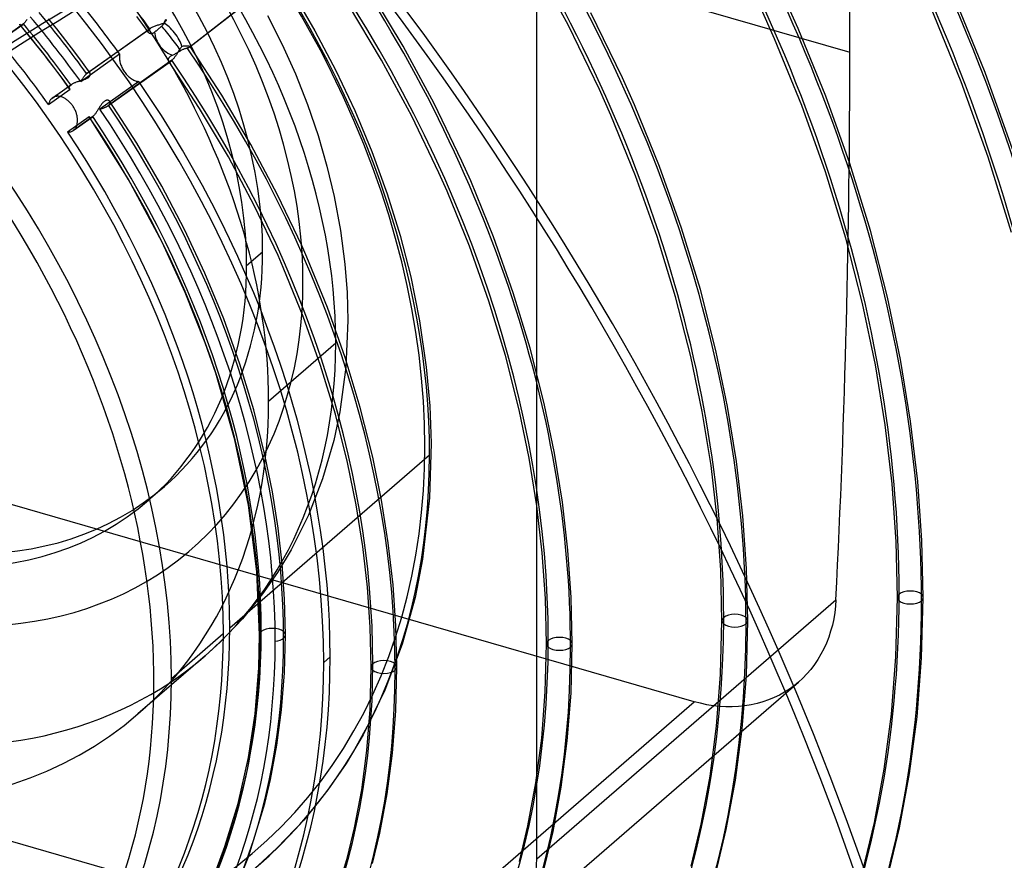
# Model space of a CAD drawing. Header units: millimetres. Extents: x -240 to 234, y -303 to 298.
# Tile 56 of 77: x 47 to 124, y -26 to 39. Entities that reach past the tile are written whole.
import ezdxf

# ---------------------------------------------------------------- set-up
doc = ezdxf.new("R2010")
doc.units = ezdxf.units.MM
doc.layers.add('MAIN-1', color=7, linetype='Continuous')
doc.layers.add('MAIN-2', color=7, linetype='Continuous')

msp = doc.modelspace()

# ---------------------------------------------------------------- linework, layer by layer
at = {"layer": 'MAIN-1'}
for centre, major_axis, ratio, start_param, end_param in [((-0.5, -0.433), (139.441, -161.013), 0.75, 0.713724, 3.45689), ((-5.75, -4.98), (-132.567, 153.076), 0.75, -2.427868, -0.857072), ((-50, -43.301), (-132.567, 153.076), 0.75, -3.141592, -0.857072), ((-50, -43.301), (131.913, -152.32), 0.75, 0, 2.284521), ((113.217, -141.638), (-63.688, -199.648), 0.807621, -2.508599, -2.293043)]:
    msp.add_ellipse(centre, major_axis=major_axis, ratio=ratio, start_param=start_param, end_param=end_param, dxfattribs=at)
at = {"layer": 'MAIN-2'}
for p, q in [((7.649, 67.074), (112.351, 36.849)), ((87.851, -26.25), (87.851, 57.512)), ((60.726, 37.265), (70.365, 44.789)), ((70.35, 44.779), (60.733, 37.272)), ((90.336, 38.926), (87.644, 43.874)), ((77.414, 37.307), (74.776, 41.704)), ((68.706, 41.592), (70.496, 38.529)), ((108.314, 38.693), (107.125, 41.347)), ((122.948, 35.249), (120.503, 41.232)), ((75.708, 36.23), (73.121, 40.551)), ((106.466, 37.889), (105.335, 40.418)), ((121.066, 34.528), (118.655, 40.429)), ((47.921, 39.319), (47.893, 39.28)), ((47.949, 39.36), (47.921, 39.319)), ((47.977, 39.401), (47.949, 39.36)), ((50.297, 38.667), (49.659, 39.458)), ((57.031, 39.007), (56.568, 39.629)), ((58.762, 39.276), (58.788, 39.326)), ((58.788, 39.326), (58.812, 39.375)), ((58.812, 39.375), (58.834, 39.423)), ((58.834, 39.293), (58.813, 39.254)), ((58.853, 39.33), (58.834, 39.293)), ((58.871, 39.368), (58.853, 39.33)), ((58.888, 39.404), (58.871, 39.368)), ((66.801, 39.707), (67.94, 37.439)), ((94.563, 34.837), (92.09, 39.922)), ((46.169, 37.969), (47.654, 39.026)), ((47.701, 39.062), (46.218, 38.008)), ((47.406, 39.029), (47.404, 39.035)), ((47.409, 39.024), (47.406, 39.029)), ((47.411, 39.019), (47.409, 39.024)), ((47.414, 39.014), (47.411, 39.019)), ((47.417, 39.009), (47.414, 39.014)), ((47.421, 39.005), (47.417, 39.009)), ((47.43, 38.994), (47.421, 39.005)), ((48.093, 38.191), (47.422, 39.003)), ((47.441, 38.985), (47.43, 38.994)), ((47.453, 38.978), (47.441, 38.985)), ((47.467, 38.972), (47.453, 38.978)), ((47.481, 38.969), (47.467, 38.972)), ((47.497, 38.967), (47.481, 38.969)), ((47.513, 38.967), (47.497, 38.967)), ((47.531, 38.969), (47.513, 38.967)), ((47.55, 38.973), (47.531, 38.969)), ((47.569, 38.979), (47.55, 38.973)), ((47.589, 38.987), (47.569, 38.979)), ((47.61, 38.998), (47.589, 38.987)), ((47.632, 39.011), (47.61, 38.998)), ((47.654, 39.025), (47.632, 39.011)), ((47.661, 39.031), (47.654, 39.025)), ((47.669, 39.037), (47.661, 39.031)), ((47.677, 39.043), (47.669, 39.037)), ((47.685, 39.049), (47.677, 39.043)), ((47.693, 39.056), (47.685, 39.049)), ((47.701, 39.062), (47.693, 39.056)), ((47.727, 39.087), (47.701, 39.062)), ((47.755, 39.114), (47.727, 39.087)), ((47.782, 39.143), (47.755, 39.114)), ((47.809, 39.174), (47.782, 39.143)), ((47.837, 39.208), (47.809, 39.174)), ((47.865, 39.243), (47.837, 39.208)), ((47.893, 39.28), (47.865, 39.243)), ((51.006, 37.763), (50.297, 38.667)), ((52.638, 35.171), (57.578, 38.685)), ((52.684, 35.208), (57.63, 38.725)), ((57.489, 38.382), (57.031, 39.007)), ((57.461, 38.508), (57.466, 38.53)), ((57.466, 38.53), (57.474, 38.551)), ((57.474, 38.551), (57.484, 38.573)), ((57.484, 38.573), (57.497, 38.596)), ((57.497, 38.596), (57.513, 38.618)), ((57.513, 38.618), (57.532, 38.64)), ((57.532, 38.64), (57.553, 38.662)), ((57.553, 38.662), (57.578, 38.685)), ((57.578, 38.685), (57.586, 38.692)), ((57.586, 38.692), (57.594, 38.699)), ((57.594, 38.699), (57.603, 38.705)), ((57.603, 38.705), (57.612, 38.712)), ((57.612, 38.712), (57.621, 38.719)), ((57.621, 38.719), (57.63, 38.726)), ((57.63, 38.726), (57.675, 38.755)), ((57.675, 38.755), (57.723, 38.784)), ((57.723, 38.784), (57.776, 38.812)), ((57.776, 38.812), (57.833, 38.839)), ((57.833, 38.839), (57.893, 38.864)), ((57.893, 38.864), (57.955, 38.889)), ((57.955, 38.889), (58.019, 38.912)), ((58.019, 38.912), (58.086, 38.935)), ((58.097, 38.527), (58.069, 38.503)), ((58.086, 38.935), (58.153, 38.957)), ((58.125, 38.551), (58.097, 38.527)), ((58.153, 38.575), (58.125, 38.551)), ((58.153, 38.957), (58.221, 38.978)), ((58.181, 38.598), (58.153, 38.575)), ((58.209, 38.622), (58.181, 38.598)), ((58.238, 38.647), (58.209, 38.622)), ((58.221, 38.978), (58.289, 38.999)), ((58.268, 38.673), (58.238, 38.647)), ((58.299, 38.699), (58.268, 38.673)), ((58.289, 38.999), (58.356, 39.019)), ((58.33, 38.726), (58.299, 38.699)), ((58.362, 38.752), (58.33, 38.726)), ((58.356, 39.019), (58.423, 39.039)), ((58.393, 38.779), (58.362, 38.752)), ((58.424, 38.805), (58.393, 38.779)), ((58.423, 39.039), (58.489, 39.059)), ((58.454, 38.831), (58.424, 38.805)), ((58.483, 38.856), (58.454, 38.831)), ((58.513, 38.881), (58.483, 38.856)), ((58.489, 39.059), (58.553, 39.08)), ((58.551, 38.915), (58.513, 38.881)), ((58.587, 38.95), (58.551, 38.915)), ((58.553, 39.08), (58.616, 39.101)), ((58.621, 38.986), (58.587, 38.95)), ((58.616, 39.101), (58.676, 39.123)), ((58.654, 39.023), (58.621, 38.986)), ((58.685, 39.061), (58.654, 39.023)), ((58.676, 39.123), (58.707, 39.175)), ((58.714, 39.099), (58.685, 39.061)), ((58.707, 39.175), (58.735, 39.225)), ((58.741, 39.138), (58.714, 39.099)), ((58.735, 39.225), (58.762, 39.276)), ((58.766, 39.177), (58.741, 39.138)), ((58.79, 39.216), (58.766, 39.177)), ((58.813, 39.254), (58.79, 39.216)), ((70.496, 38.529), (72.133, 35.423)), ((92.764, 33.925), (90.336, 38.926)), ((110.467, 33.42), (108.314, 38.693)), ((48.753, 37.371), (48.093, 38.191)), ((51.705, 36.853), (51.006, 37.763)), ((57.458, 38.487), (57.461, 38.508)), ((57.458, 38.467), (57.458, 38.487)), ((57.461, 38.447), (57.458, 38.467)), ((57.466, 38.428), (57.461, 38.447)), ((57.473, 38.41), (57.466, 38.428)), ((57.482, 38.392), (57.473, 38.41)), ((57.494, 38.376), (57.482, 38.392)), ((57.508, 38.36), (57.494, 38.376)), ((57.524, 38.346), (57.508, 38.36)), ((57.542, 38.333), (57.524, 38.346)), ((57.562, 38.322), (57.542, 38.333)), ((57.584, 38.312), (57.562, 38.322)), ((57.607, 38.304), (57.584, 38.312)), ((57.632, 38.299), (57.607, 38.304)), ((57.658, 38.295), (57.632, 38.299)), ((57.686, 38.294), (57.658, 38.295)), ((57.714, 38.295), (57.686, 38.294)), ((57.744, 38.299), (57.714, 38.295)), ((57.774, 38.306), (57.744, 38.299)), ((57.805, 38.317), (57.774, 38.306)), ((57.837, 38.33), (57.805, 38.317)), ((57.869, 38.346), (57.837, 38.33)), ((57.9, 38.365), (57.869, 38.346)), ((57.932, 38.388), (57.9, 38.365)), ((57.963, 38.413), (57.932, 38.388)), ((57.988, 38.434), (57.963, 38.413)), ((58.014, 38.457), (57.988, 38.434)), ((58.041, 38.48), (58.014, 38.457)), ((58.069, 38.503), (58.041, 38.48)), ((108.59, 32.688), (106.466, 37.889)), ((49.415, 36.529), (48.753, 37.371)), ((59.862, 36.977), (59.828, 36.924)), ((59.895, 37.029), (59.862, 36.977)), ((59.929, 37.08), (59.895, 37.029)), ((59.962, 37.129), (59.929, 37.08)), ((59.996, 37.176), (59.962, 37.129)), ((59.989, 36.967), (60.038, 36.997)), ((60.031, 37.222), (59.996, 37.176)), ((60.066, 37.265), (60.031, 37.222)), ((60.038, 36.997), (60.088, 37.025)), ((60.102, 37.305), (60.066, 37.265)), ((60.088, 37.025), (60.137, 37.05)), ((60.157, 37.312), (60.102, 37.305)), ((60.137, 37.05), (60.186, 37.073)), ((60.212, 37.318), (60.157, 37.312)), ((60.186, 37.073), (60.235, 37.094)), ((60.266, 37.322), (60.212, 37.318)), ((60.235, 37.094), (60.282, 37.113)), ((60.319, 37.324), (60.266, 37.322)), ((60.282, 37.113), (60.329, 37.131)), ((60.37, 37.325), (60.319, 37.324)), ((60.329, 37.131), (60.373, 37.147)), ((60.419, 37.325), (60.37, 37.325)), ((60.373, 37.147), (60.416, 37.161)), ((60.416, 37.161), (60.458, 37.174)), ((60.466, 37.325), (60.419, 37.325)), ((60.458, 37.174), (60.497, 37.187)), ((60.51, 37.323), (60.466, 37.325)), ((60.497, 37.187), (60.535, 37.198)), ((60.551, 37.32), (60.51, 37.323)), ((60.535, 37.198), (60.571, 37.209)), ((60.588, 37.317), (60.551, 37.32)), ((60.571, 37.209), (60.604, 37.218)), ((60.622, 37.313), (60.588, 37.317)), ((60.604, 37.218), (60.633, 37.227)), ((60.651, 37.309), (60.622, 37.313)), ((60.633, 37.227), (60.659, 37.236)), ((60.677, 37.304), (60.651, 37.309)), ((60.659, 37.236), (60.682, 37.244)), ((60.698, 37.299), (60.677, 37.304)), ((60.682, 37.244), (60.701, 37.251)), ((60.714, 37.294), (60.698, 37.299)), ((60.701, 37.251), (60.715, 37.258)), ((60.726, 37.288), (60.714, 37.294)), ((60.715, 37.258), (60.726, 37.265)), ((60.732, 37.282), (60.726, 37.288)), ((60.726, 37.265), (60.728, 37.266)), ((60.728, 37.266), (60.729, 37.267)), ((60.729, 37.267), (60.73, 37.269)), ((60.73, 37.269), (60.731, 37.27)), ((60.731, 37.27), (60.732, 37.271)), ((60.733, 37.281), (60.732, 37.282)), ((63.21, 33.492), (60.732, 37.282)), ((60.732, 37.271), (60.733, 37.272)), ((60.734, 37.279), (60.733, 37.281)), ((60.733, 37.272), (60.734, 37.274)), ((60.734, 37.277), (60.734, 37.279)), ((60.734, 37.276), (60.734, 37.277)), ((60.734, 37.274), (60.734, 37.276)), ((67.94, 37.439), (68.969, 35.148)), ((79.825, 32.84), (77.414, 37.307)), ((50.066, 35.679), (49.415, 36.529)), ((52.312, 36.04), (51.705, 36.853)), ((52.177, 34.545), (55.221, 36.71)), ((59.318, 36.221), (54.365, 32.697)), ((55.203, 36.561), (55.2, 36.485)), ((55.2, 36.485), (55.201, 36.409)), ((55.201, 36.409), (55.206, 36.331)), ((55.21, 36.636), (55.203, 36.561)), ((55.206, 36.331), (55.215, 36.251)), ((55.221, 36.71), (55.21, 36.636)), ((55.215, 36.251), (55.229, 36.169)), ((59.031, 36.267), (59.034, 36.289)), ((59.031, 36.246), (59.031, 36.267)), ((59.032, 36.226), (59.031, 36.246)), ((59.036, 36.207), (59.032, 36.226)), ((59.034, 36.289), (59.039, 36.313)), ((59.041, 36.19), (59.036, 36.207)), ((59.039, 36.313), (59.047, 36.337)), ((59.047, 36.337), (59.057, 36.362)), ((59.057, 36.362), (59.07, 36.387)), ((59.07, 36.387), (59.086, 36.413)), ((59.086, 36.413), (59.105, 36.438)), ((59.105, 36.438), (59.127, 36.464)), ((59.127, 36.464), (59.152, 36.489)), ((59.152, 36.489), (59.18, 36.514)), ((59.18, 36.514), (59.211, 36.538)), ((59.211, 36.538), (59.245, 36.561)), ((59.245, 36.561), (59.283, 36.584)), ((59.283, 36.584), (59.323, 36.606)), ((59.302, 36.207), (59.294, 36.201)), ((59.31, 36.214), (59.302, 36.207)), ((59.318, 36.221), (59.31, 36.214)), ((59.35, 36.251), (59.318, 36.221)), ((59.323, 36.606), (59.366, 36.626)), ((59.384, 36.284), (59.35, 36.251)), ((59.366, 36.626), (59.421, 36.652)), ((59.417, 36.321), (59.384, 36.284)), ((59.452, 36.361), (59.417, 36.321)), ((59.421, 36.652), (59.477, 36.679)), ((59.486, 36.405), (59.452, 36.361)), ((59.477, 36.679), (59.531, 36.707)), ((59.521, 36.451), (59.486, 36.405)), ((59.556, 36.499), (59.521, 36.451)), ((59.531, 36.707), (59.587, 36.735)), ((59.59, 36.549), (59.556, 36.499)), ((59.587, 36.735), (59.645, 36.767)), ((59.625, 36.6), (59.59, 36.549)), ((59.659, 36.653), (59.625, 36.6)), ((59.645, 36.767), (59.705, 36.799)), ((59.693, 36.707), (59.659, 36.653)), ((59.727, 36.761), (59.693, 36.707)), ((59.705, 36.799), (59.764, 36.833)), ((59.761, 36.816), (59.727, 36.761)), ((59.795, 36.87), (59.761, 36.816)), ((59.764, 36.833), (59.822, 36.866)), ((59.828, 36.924), (59.795, 36.87)), ((59.822, 36.866), (59.877, 36.899)), ((59.877, 36.899), (59.933, 36.932)), ((59.933, 36.932), (59.989, 36.967)), ((78.071, 31.844), (75.708, 36.23)), ((50.695, 34.837), (50.066, 35.679)), ((52.909, 35.221), (52.312, 36.04)), ((54.312, 32.657), (59.271, 36.184)), ((55.229, 36.169), (55.246, 36.086)), ((55.246, 36.086), (55.268, 36.001)), ((55.268, 36.001), (55.294, 35.916)), ((55.294, 35.916), (55.324, 35.83)), ((55.324, 35.83), (55.358, 35.745)), ((55.358, 35.745), (55.396, 35.661)), ((55.396, 35.661), (55.437, 35.579)), ((55.437, 35.579), (55.48, 35.499)), ((55.48, 35.499), (55.527, 35.421)), ((59.049, 36.175), (59.041, 36.19)), ((59.058, 36.161), (59.049, 36.175)), ((61.484, 32.452), (59.053, 36.169)), ((59.07, 36.15), (59.058, 36.161)), ((59.083, 36.14), (59.07, 36.15)), ((59.098, 36.134), (59.083, 36.14)), ((59.114, 36.129), (59.098, 36.134)), ((59.132, 36.128), (59.114, 36.129)), ((59.152, 36.129), (59.132, 36.128)), ((59.173, 36.134), (59.152, 36.129)), ((59.196, 36.142), (59.173, 36.134)), ((59.22, 36.152), (59.196, 36.142)), ((59.245, 36.166), (59.22, 36.152)), ((59.271, 36.184), (59.245, 36.166)), ((59.278, 36.189), (59.271, 36.184)), ((59.286, 36.195), (59.278, 36.189)), ((59.294, 36.201), (59.286, 36.195)), ((51.313, 33.989), (50.695, 34.837)), ((52.274, 34.7), (52.249, 34.662)), ((52.298, 34.739), (52.274, 34.7)), ((52.294, 34.66), (52.346, 34.676)), ((52.323, 34.777), (52.298, 34.739)), ((52.347, 34.814), (52.323, 34.777)), ((52.346, 34.676), (52.397, 34.693)), ((52.372, 34.851), (52.347, 34.814)), ((52.396, 34.886), (52.372, 34.851)), ((52.421, 34.921), (52.396, 34.886)), ((52.397, 34.693), (52.447, 34.711)), ((52.445, 34.955), (52.421, 34.921)), ((52.47, 34.987), (52.445, 34.955)), ((52.447, 34.711), (52.496, 34.729)), ((52.495, 35.019), (52.47, 34.987)), ((52.519, 35.048), (52.495, 35.019)), ((52.496, 34.729), (52.544, 34.747)), ((52.543, 35.076), (52.519, 35.048)), ((52.567, 35.103), (52.543, 35.076)), ((52.544, 34.747), (52.59, 34.767)), ((52.591, 35.127), (52.567, 35.103)), ((52.59, 34.767), (52.633, 34.788)), ((52.614, 35.15), (52.591, 35.127)), ((52.638, 35.171), (52.614, 35.15)), ((52.633, 34.788), (52.674, 34.81)), ((52.646, 35.178), (52.638, 35.171)), ((52.653, 35.184), (52.646, 35.178)), ((52.661, 35.19), (52.653, 35.184)), ((52.669, 35.196), (52.661, 35.19)), ((52.677, 35.202), (52.669, 35.196)), ((52.674, 34.81), (52.712, 34.832)), ((52.684, 35.208), (52.677, 35.202)), ((52.715, 35.228), (52.684, 35.208)), ((52.712, 34.832), (52.748, 34.856)), ((52.744, 35.243), (52.715, 35.228)), ((52.771, 35.254), (52.744, 35.243)), ((52.748, 34.856), (52.78, 34.88)), ((52.797, 35.261), (52.771, 35.254)), ((52.78, 34.88), (52.809, 34.905)), ((52.82, 35.264), (52.797, 35.261)), ((52.809, 34.905), (52.835, 34.931)), ((52.842, 35.263), (52.82, 35.264)), ((52.835, 34.931), (52.857, 34.957)), ((52.861, 35.259), (52.842, 35.263)), ((52.857, 34.957), (52.876, 34.983)), ((52.879, 35.251), (52.861, 35.259)), ((52.876, 34.983), (52.892, 35.009)), ((52.894, 35.239), (52.879, 35.251)), ((52.892, 35.009), (52.905, 35.035)), ((52.906, 35.225), (52.894, 35.239)), ((52.905, 35.035), (52.915, 35.06)), ((52.915, 35.21), (52.906, 35.225)), ((52.922, 35.193), (52.915, 35.21)), ((52.915, 35.06), (52.923, 35.085)), ((52.927, 35.174), (52.922, 35.193)), ((52.923, 35.085), (52.927, 35.108)), ((52.93, 35.153), (52.927, 35.174)), ((52.927, 35.108), (52.93, 35.131)), ((52.93, 35.131), (52.93, 35.153)), ((55.527, 35.421), (55.575, 35.346)), ((55.575, 35.346), (55.626, 35.274)), ((55.626, 35.274), (55.679, 35.204)), ((55.679, 35.204), (55.736, 35.135)), ((55.736, 35.135), (55.796, 35.068)), ((55.796, 35.068), (55.858, 35.004)), ((55.858, 35.004), (55.922, 34.944)), ((55.922, 34.944), (55.988, 34.887)), ((55.988, 34.887), (56.055, 34.834)), ((56.055, 34.834), (56.123, 34.785)), ((56.123, 34.785), (56.192, 34.741)), ((56.192, 34.741), (56.261, 34.702)), ((56.261, 34.702), (56.329, 34.668)), ((56.329, 34.668), (56.396, 34.639)), ((68.969, 35.148), (69.918, 32.751)), ((72.133, 35.423), (73.611, 32.29)), ((95.5, 32.735), (94.563, 34.837)), ((125.089, 29.267), (122.948, 35.249)), ((49.662, 32.755), (51.347, 33.954)), ((49.92, 33.238), (51.402, 34.292)), ((49.969, 33.276), (51.454, 34.333)), ((51.282, 34.089), (51.284, 34.109)), ((51.283, 34.071), (51.282, 34.089)), ((51.285, 34.052), (51.283, 34.071)), ((51.284, 34.109), (51.288, 34.128)), ((51.29, 34.035), (51.285, 34.052)), ((51.288, 34.128), (51.294, 34.149)), ((51.296, 34.018), (51.29, 34.035)), ((51.294, 34.149), (51.303, 34.169)), ((51.305, 34.002), (51.296, 34.018)), ((51.303, 34.169), (51.314, 34.189)), ((51.315, 33.987), (51.305, 34.002)), ((51.314, 34.189), (51.327, 34.21)), ((51.32, 33.981), (51.315, 33.987)), ((51.324, 33.975), (51.32, 33.981)), ((51.33, 33.969), (51.324, 33.975)), ((51.327, 34.21), (51.342, 34.23)), ((51.335, 33.964), (51.33, 33.969)), ((51.341, 33.959), (51.335, 33.964)), ((51.347, 33.954), (51.341, 33.959)), ((51.342, 34.23), (51.36, 34.251)), ((51.36, 34.251), (51.38, 34.272)), ((51.38, 34.272), (51.402, 34.292)), ((51.402, 34.292), (51.41, 34.299)), ((51.41, 34.299), (51.419, 34.306)), ((51.419, 34.306), (51.427, 34.313)), ((51.427, 34.313), (51.436, 34.32)), ((51.436, 34.32), (51.445, 34.326)), ((51.445, 34.326), (51.455, 34.333)), ((51.455, 34.333), (51.49, 34.357)), ((51.49, 34.357), (51.529, 34.38)), ((51.529, 34.38), (51.57, 34.403)), ((51.57, 34.403), (51.614, 34.425)), ((51.614, 34.425), (51.66, 34.447)), ((51.66, 34.447), (51.707, 34.467)), ((51.707, 34.467), (51.757, 34.487)), ((51.757, 34.487), (51.808, 34.507)), ((51.808, 34.507), (51.861, 34.525)), ((51.861, 34.525), (51.914, 34.544)), ((51.914, 34.544), (51.968, 34.561)), ((51.968, 34.561), (52.023, 34.578)), ((52.023, 34.578), (52.078, 34.595)), ((52.078, 34.595), (52.132, 34.612)), ((52.132, 34.612), (52.187, 34.628)), ((52.201, 34.584), (52.177, 34.545)), ((52.187, 34.628), (52.241, 34.644)), ((52.225, 34.623), (52.201, 34.584)), ((52.249, 34.662), (52.225, 34.623)), ((52.241, 34.644), (52.294, 34.66)), ((56.73, 34.563), (53.679, 32.393)), ((56.396, 34.639), (56.462, 34.614)), ((56.462, 34.614), (56.529, 34.595)), ((56.529, 34.595), (56.596, 34.579)), ((56.596, 34.579), (56.663, 34.569)), ((56.663, 34.569), (56.73, 34.563)), ((93.652, 31.931), (92.764, 33.925)), ((123.177, 28.63), (121.066, 34.528)), ((49.825, 33.136), (49.797, 33.097)), ((49.855, 33.173), (49.825, 33.136)), ((49.887, 33.207), (49.855, 33.173)), ((49.92, 33.238), (49.887, 33.207)), ((49.928, 33.244), (49.92, 33.238)), ((49.936, 33.251), (49.928, 33.244)), ((49.944, 33.257), (49.936, 33.251)), ((49.952, 33.263), (49.944, 33.257)), ((49.96, 33.269), (49.952, 33.263)), ((49.968, 33.275), (49.96, 33.269)), ((50.007, 33.301), (49.968, 33.275)), ((50.048, 33.324), (50.007, 33.301)), ((50.091, 33.344), (50.048, 33.324)), ((50.135, 33.361), (50.091, 33.344)), ((50.182, 33.376), (50.135, 33.361)), ((50.23, 33.387), (50.182, 33.376)), ((50.279, 33.395), (50.23, 33.387)), ((50.33, 33.4), (50.279, 33.395)), ((50.381, 33.401), (50.33, 33.4)), ((50.434, 33.4), (50.381, 33.401)), ((50.487, 33.395), (50.434, 33.4)), ((50.54, 33.387), (50.487, 33.395)), ((50.593, 33.376), (50.54, 33.387)), ((50.647, 33.362), (50.593, 33.376)), ((50.699, 33.345), (50.647, 33.362)), ((50.752, 33.326), (50.699, 33.345)), ((50.806, 33.304), (50.752, 33.326)), ((50.86, 33.278), (50.806, 33.304)), ((50.914, 33.25), (50.86, 33.278)), ((50.969, 33.218), (50.914, 33.25)), ((51.023, 33.183), (50.969, 33.218)), ((51.077, 33.146), (51.023, 33.183)), ((51.13, 33.106), (51.077, 33.146)), ((65.497, 29.626), (63.21, 33.492)), ((112.351, 28.147), (110.467, 33.42)), ((49.674, 32.81), (49.662, 32.755)), ((49.688, 32.863), (49.674, 32.81)), ((49.705, 32.915), (49.688, 32.863)), ((49.725, 32.964), (49.705, 32.915)), ((49.746, 33.011), (49.725, 32.964)), ((49.771, 33.055), (49.746, 33.011)), ((49.797, 33.097), (49.771, 33.055)), ((51.183, 33.063), (51.13, 33.106)), ((51.235, 33.017), (51.183, 33.063)), ((51.285, 32.97), (51.235, 33.017)), ((51.334, 32.92), (51.285, 32.97)), ((51.382, 32.869), (51.334, 32.92)), ((51.427, 32.816), (51.382, 32.869)), ((51.471, 32.761), (51.427, 32.816)), ((51.513, 32.706), (51.471, 32.761)), ((51.553, 32.65), (51.513, 32.706)), ((51.591, 32.592), (51.553, 32.65)), ((51.628, 32.532), (51.591, 32.592)), ((51.663, 32.471), (51.628, 32.532)), ((51.697, 32.407), (51.663, 32.471)), ((51.729, 32.343), (51.697, 32.407)), ((53.555, 32.387), (53.522, 32.334)), ((53.587, 32.439), (53.555, 32.387)), ((53.62, 32.492), (53.587, 32.439)), ((53.652, 32.543), (53.62, 32.492)), ((53.685, 32.594), (53.652, 32.543)), ((53.679, 32.393), (53.725, 32.407)), ((53.717, 32.644), (53.685, 32.594)), ((53.749, 32.692), (53.717, 32.644)), ((53.725, 32.407), (53.77, 32.421)), ((53.782, 32.739), (53.749, 32.692)), ((53.77, 32.421), (53.815, 32.435)), ((53.815, 32.784), (53.782, 32.739)), ((53.848, 32.828), (53.815, 32.784)), ((53.815, 32.435), (53.859, 32.449)), ((53.882, 32.869), (53.848, 32.828)), ((53.859, 32.449), (53.903, 32.464)), ((53.917, 32.908), (53.882, 32.869)), ((53.903, 32.464), (53.947, 32.479)), ((53.953, 32.943), (53.917, 32.908)), ((53.947, 32.479), (53.989, 32.495)), ((53.988, 32.976), (53.953, 32.943)), ((54.024, 33.004), (53.988, 32.976)), ((53.989, 32.495), (54.03, 32.511)), ((54.06, 33.029), (54.024, 33.004)), ((54.03, 32.511), (54.071, 32.527)), ((54.096, 33.05), (54.06, 33.029)), ((54.071, 32.527), (54.11, 32.544)), ((54.132, 33.066), (54.096, 33.05)), ((54.11, 32.544), (54.148, 32.562)), ((54.167, 33.079), (54.132, 33.066)), ((54.148, 32.562), (54.184, 32.58)), ((54.202, 33.088), (54.167, 33.079)), ((54.184, 32.58), (54.219, 32.598)), ((54.236, 33.092), (54.202, 33.088)), ((54.219, 32.598), (54.252, 32.617)), ((54.268, 33.094), (54.236, 33.092)), ((54.252, 32.617), (54.283, 32.637)), ((54.298, 33.092), (54.268, 33.094)), ((54.283, 32.637), (54.312, 32.657)), ((54.327, 33.087), (54.298, 33.092)), ((54.312, 32.657), (54.322, 32.663)), ((54.322, 32.663), (54.331, 32.67)), ((54.355, 33.079), (54.327, 33.087)), ((54.331, 32.67), (54.34, 32.677)), ((54.34, 32.677), (54.348, 32.684)), ((54.348, 32.684), (54.356, 32.69)), ((54.38, 33.068), (54.355, 33.079)), ((54.356, 32.69), (54.365, 32.697)), ((54.365, 32.697), (54.396, 32.727)), ((54.403, 33.055), (54.38, 33.068)), ((54.396, 32.727), (54.422, 32.756)), ((54.424, 33.039), (54.403, 33.055)), ((54.422, 32.756), (54.444, 32.786)), ((54.442, 33.021), (54.424, 33.039)), ((54.458, 33.002), (54.442, 33.021)), ((54.444, 32.786), (54.462, 32.815)), ((56.569, 29.723), (54.457, 33.003)), ((54.471, 32.979), (54.458, 33.002)), ((54.462, 32.815), (54.474, 32.844)), ((54.48, 32.954), (54.471, 32.979)), ((54.474, 32.844), (54.482, 32.873)), ((54.485, 32.929), (54.48, 32.954)), ((54.482, 32.873), (54.486, 32.901)), ((54.486, 32.901), (54.485, 32.929)), ((63.727, 28.663), (61.484, 32.452)), ((69.918, 32.751), (70.743, 30.346)), ((81.999, 28.326), (79.825, 32.84)), ((97.468, 27.914), (95.5, 32.735)), ((110.446, 27.49), (108.59, 32.688)), ((52.846, 31.8), (51.156, 30.599)), ((51.589, 30.719), (53.079, 31.779)), ((53.126, 31.816), (51.638, 30.758)), ((51.759, 32.277), (51.729, 32.343)), ((51.787, 32.21), (51.759, 32.277)), ((51.813, 32.143), (51.787, 32.21)), ((51.836, 32.075), (51.813, 32.143)), ((51.856, 32.008), (51.836, 32.075)), ((51.874, 31.94), (51.856, 32.008)), ((51.889, 31.873), (51.874, 31.94)), ((51.902, 31.807), (51.889, 31.873)), ((51.912, 31.741), (51.902, 31.807)), ((51.92, 31.677), (51.912, 31.741)), ((51.925, 31.614), (51.92, 31.677)), ((51.928, 31.553), (51.925, 31.614)), ((52.848, 31.794), (52.846, 31.8)), ((52.85, 31.788), (52.848, 31.794)), ((52.853, 31.782), (52.85, 31.788)), ((52.855, 31.776), (52.853, 31.782)), ((52.858, 31.77), (52.855, 31.776)), ((52.862, 31.765), (52.858, 31.77)), ((52.871, 31.753), (52.862, 31.765)), ((55.886, 26.936), (52.862, 31.764)), ((52.881, 31.744), (52.871, 31.753)), ((52.893, 31.736), (52.881, 31.744)), ((52.906, 31.73), (52.893, 31.736)), ((52.92, 31.726), (52.906, 31.73)), ((52.936, 31.724), (52.92, 31.726)), ((52.953, 31.724), (52.936, 31.724)), ((52.972, 31.727), (52.953, 31.724)), ((52.991, 31.732), (52.972, 31.727)), ((53.012, 31.74), (52.991, 31.732)), ((53.033, 31.751), (53.012, 31.74)), ((53.056, 31.764), (53.033, 31.751)), ((53.079, 31.779), (53.056, 31.764)), ((53.086, 31.785), (53.079, 31.779)), ((53.094, 31.79), (53.086, 31.785)), ((53.102, 31.796), (53.094, 31.79)), ((53.11, 31.803), (53.102, 31.796)), ((53.118, 31.809), (53.11, 31.803)), ((53.126, 31.816), (53.118, 31.809)), ((53.157, 31.845), (53.126, 31.816)), ((53.189, 31.877), (53.157, 31.845)), ((53.222, 31.912), (53.189, 31.877)), ((53.255, 31.951), (53.222, 31.912)), ((53.288, 31.992), (53.255, 31.951)), ((53.322, 32.036), (53.288, 31.992)), ((53.355, 32.082), (53.322, 32.036)), ((53.389, 32.13), (53.355, 32.082)), ((53.422, 32.18), (53.389, 32.13)), ((53.455, 32.23), (53.422, 32.18)), ((53.489, 32.282), (53.455, 32.23)), ((53.522, 32.334), (53.489, 32.282)), ((73.611, 32.29), (74.954, 29.07)), ((80.201, 27.412), (78.071, 31.844)), ((95.589, 27.185), (93.652, 31.931)), ((51.672, 30.789), (51.704, 30.824)), ((51.704, 30.824), (51.735, 30.861)), ((51.735, 30.861), (51.764, 30.901)), ((51.764, 30.901), (51.791, 30.945)), ((51.791, 30.945), (51.816, 30.99)), ((51.816, 30.99), (51.838, 31.039)), ((51.838, 31.039), (51.858, 31.089)), ((51.858, 31.089), (51.876, 31.142)), ((51.876, 31.142), (51.891, 31.197)), ((51.891, 31.197), (51.904, 31.253)), ((51.904, 31.253), (51.913, 31.312)), ((51.913, 31.312), (51.921, 31.371)), ((51.921, 31.371), (51.926, 31.431)), ((51.926, 31.431), (51.928, 31.492)), ((51.928, 31.492), (51.928, 31.553)), ((51.156, 30.599), (51.21, 30.598)), ((51.21, 30.598), (51.263, 30.601)), ((51.263, 30.601), (51.315, 30.607)), ((51.315, 30.607), (51.365, 30.618)), ((51.365, 30.618), (51.414, 30.631)), ((51.414, 30.631), (51.461, 30.649)), ((51.461, 30.649), (51.506, 30.669)), ((51.506, 30.669), (51.549, 30.693)), ((51.549, 30.693), (51.589, 30.72)), ((51.589, 30.72), (51.598, 30.726)), ((51.598, 30.726), (51.606, 30.732)), ((51.606, 30.732), (51.614, 30.738)), ((51.614, 30.738), (51.622, 30.745)), ((51.622, 30.745), (51.63, 30.751)), ((51.63, 30.751), (51.638, 30.758)), ((51.638, 30.758), (51.672, 30.789)), ((70.743, 30.346), (71.442, 27.944)), ((58.516, 26.381), (56.569, 29.723)), ((67.585, 25.703), (65.497, 29.626)), ((65.774, 24.819), (63.727, 28.663)), ((74.954, 29.07), (76.149, 25.78)), ((124.987, 22.758), (123.177, 28.63)), ((71.442, 27.944), (72.016, 25.553)), ((82.687, 26.777), (81.999, 28.326)), ((99.187, 23.094), (97.468, 27.914)), ((113.963, 22.895), (112.351, 28.147)), ((80.839, 25.973), (80.201, 27.412)), ((97.28, 22.441), (95.589, 27.185)), ((112.033, 22.315), (110.446, 27.49)), ((58.54, 21.992), (55.886, 26.936)), ((60.293, 22.992), (58.516, 26.381)), ((84.469, 22.408), (82.687, 26.777)), ((69.468, 21.74), (67.585, 25.703)), ((72.016, 25.553), (72.508, 22.899)), ((76.149, 25.78), (77.162, 22.512)), ((82.59, 21.679), (80.839, 25.973)), ((67.619, 20.938), (65.774, 24.819)), ((61.894, 19.571), (60.293, 22.992)), ((72.508, 22.899), (72.845, 20.282)), ((77.162, 22.512), (77.994, 19.274)), ((86.023, 18.04), (84.469, 22.408)), ((98.723, 17.719), (97.28, 22.441)), ((100.655, 18.292), (99.187, 23.094)), ((115.303, 17.684), (113.963, 22.895)), ((60.354, 18.058), (58.54, 21.992)), ((69.874, 20.818), (69.468, 21.74)), ((84.116, 17.387), (82.59, 21.679)), ((113.351, 17.184), (112.033, 22.315)), ((65.161, 20.161), (66.411, 21.243)), ((68.026, 20.016), (67.619, 20.938)), ((71.473, 16.893), (69.874, 20.818)), ((72.845, 20.282), (73.013, 18.048)), ((63.364, 16.005), (61.894, 19.571)), ((69.589, 16.178), (68.026, 20.016)), ((77.994, 19.274), (78.692, 15.829)), ((61.923, 14.109), (60.354, 18.058)), ((73.013, 18.048), (73.069, 15.857)), ((87.348, 13.69), (86.023, 18.04)), ((99.919, 13.039), (98.723, 17.719)), ((101.874, 13.53), (100.655, 18.292)), ((85.416, 13.116), (84.116, 17.387)), ((114.35, 12.406), (113.351, 17.184)), ((116.325, 12.807), (115.303, 17.684)), ((70.949, 12.344), (69.589, 16.178)), ((72.865, 12.967), (71.473, 16.893)), ((64.637, 12.438), (63.364, 16.005)), ((73.069, 15.857), (72.91, 12.21)), ((78.692, 15.829), (79.215, 12.226)), ((62.74, 11.755), (61.923, 14.109)), ((66.881, 9.561), (72.131, 14.107)), ((86.489, 8.884), (85.416, 13.116)), ((88.444, 9.375), (87.348, 13.69)), ((102.785, 9.147), (101.874, 13.53)), ((65.712, 8.885), (64.637, 12.438)), ((72.104, 8.528), (70.949, 12.344)), ((74.048, 9.058), (72.865, 12.967)), ((100.809, 8.753), (99.919, 13.039)), ((115.116, 7.7), (114.35, 12.406)), ((117.109, 8), (116.325, 12.807)), ((64.245, 6.535), (62.74, 11.755)), ((72.91, 12.21), (72.446, 8.729)), ((79.215, 12.226), (79.488, 9.179)), ((100.184, -13.949), (16.422, 10.231)), ((89.246, 5.488), (88.444, 9.375)), ((66.59, 5.364), (65.712, 8.885)), ((72.446, 8.729), (71.971, 6.484)), ((73.054, 4.749), (72.104, 8.528)), ((75.022, 5.183), (74.048, 9.058)), ((79.488, 9.179), (79.599, 6.275)), ((87.269, 5.093), (86.489, 8.884)), ((101.492, 4.533), (100.809, 8.753)), ((103.485, 4.828), (102.785, 9.147)), ((117.659, 3.279), (117.109, 8)), ((115.654, 3.081), (115.116, 7.7)), ((65.309, 1.412), (64.245, 6.535)), ((71.971, 6.484), (71.094, 3.473)), ((79.599, 6.275), (79.477, 1.994)), ((89.862, 1.656), (89.246, 5.488)), ((63.84, -8.185), (79.469, 5.349)), ((67.17, 2.475), (66.59, 5.364)), ((73.727, 1.449), (73.054, 4.749)), ((75.711, 1.8), (75.022, 5.183)), ((87.868, 1.361), (87.269, 5.093)), ((103.978, 0.585), (103.485, 4.828)), ((101.972, 0.39), (101.492, 4.533)), ((71.094, 3.473), (69.989, 0.642)), ((117.983, -1.343), (117.659, 3.279)), ((58.744, 2.893), (57.494, 1.811)), ((67.616, -0.373), (67.17, 2.475)), ((115.971, -1.437), (115.654, 3.081)), ((76.241, -1.534), (75.711, 1.8)), ((79.477, 1.994), (78.925, -2.808)), ((90.296, -2.109), (89.862, 1.656)), ((65.961, -3.757), (65.309, 1.412)), ((74.243, -1.802), (73.727, 1.449)), ((88.29, -2.304), (87.868, 1.361)), ((69.989, 0.642), (68.631, -2.077)), ((102.255, -3.663), (101.972, 0.39)), ((104.268, -3.569), (103.978, 0.585)), ((67.933, -3.174), (67.616, -0.373)), ((76.615, -4.811), (76.241, -1.534)), ((116.073, -5.803), (115.971, -1.437)), ((118.088, -5.803), (117.983, -1.343)), ((68.631, -2.077), (67.564, -3.847)), ((74.608, -4.993), (74.243, -1.802)), ((88.54, -5.89), (88.29, -2.304)), ((90.552, -5.796), (90.296, -2.109)), ((78.925, -2.808), (78.333, -5.8)), ((66.172, -8.719), (65.961, -3.757)), ((67.564, -3.847), (66.401, -5.52)), ((68.122, -5.918), (67.933, -3.174)), ((102.348, -7.615), (102.255, -3.663)), ((104.363, -7.615), (104.268, -3.569)), ((74.824, -8.116), (74.608, -4.993)), ((76.837, -8.022), (76.615, -4.811)), ((66.401, -5.52), (64.828, -7.463)), ((68.187, -8.719), (68.122, -5.918)), ((78.333, -5.8), (77.317, -9.454)), ((87.851, -26.25), (111.266, -5.972)), ((88.623, -9.426), (88.54, -5.89)), ((90.638, -9.426), (90.552, -5.796)), ((111.266, -5.972), (111.23, -6.469)), ((115.954, -10.438), (116.073, -5.803)), ((117.967, -10.542), (118.088, -5.803)), ((111.23, -6.469), (111.171, -6.967)), ((64.828, -7.463), (63.116, -9.256)), ((102.24, -11.809), (102.348, -7.615)), ((104.253, -11.913), (104.363, -7.615)), ((111.088, -7.461), (110.981, -7.951)), ((111.171, -6.967), (111.088, -7.461)), ((74.897, -11.237), (74.824, -8.116)), ((76.912, -11.237), (76.837, -8.022)), ((110.85, -8.432), (110.695, -8.904)), ((110.981, -7.951), (110.85, -8.432)), ((59.269, -12.144), (63.335, -8.622)), ((66.113, -11.304), (66.172, -8.719)), ((68.111, -11.696), (68.187, -8.719)), ((110.695, -8.904), (110.516, -9.364)), ((-6.381, -9.517), (77.381, -33.697)), ((63.116, -9.256), (61.909, -10.359)), ((77.317, -9.454), (75.966, -13.059)), ((88.526, -13.18), (88.623, -9.426)), ((90.539, -13.284), (90.638, -9.426)), ((110.314, -9.811), (110.089, -10.241)), ((110.516, -9.364), (110.314, -9.811)), ((61.909, -10.36), (56.659, -14.906)), ((71.693, -10.452), (71.188, -10.889)), ((109.843, -10.655), (109.576, -11.049)), ((110.089, -10.241), (109.843, -10.655)), ((115.606, -14.917), (115.954, -10.438)), ((117.61, -15.127), (117.967, -10.542)), ((65.824, -14.9), (66.113, -11.304)), ((74.813, -14.551), (74.897, -11.237)), ((76.825, -14.655), (76.912, -11.237)), ((109.29, -11.424), (108.986, -11.778)), ((109.576, -11.049), (109.29, -11.424)), ((67.887, -14.577), (68.111, -11.696)), ((101.925, -15.863), (102.24, -11.809)), ((103.929, -16.072), (104.253, -11.913)), ((108.666, -12.109), (108.331, -12.417)), ((108.986, -11.778), (108.666, -12.109)), ((75.966, -13.059), (74.263, -16.553)), ((85.296, -32.366), (108.326, -12.422)), ((107.623, -12.963), (107.244, -13.206)), ((107.983, -12.702), (107.623, -12.963)), ((108.331, -12.417), (107.983, -12.702)), ((88.244, -16.808), (88.526, -13.18)), ((90.248, -17.017), (90.539, -13.284)), ((105.999, -13.811), (105.552, -13.966)), ((106.431, -13.632), (105.999, -13.811)), ((106.846, -13.429), (106.431, -13.632)), ((107.244, -13.206), (106.846, -13.429)), ((67.522, -17.359), (67.887, -14.577)), ((74.564, -17.753), (74.813, -14.551)), ((77.381, -33.697), (100.184, -13.949)), ((100.669, -14.077), (100.184, -13.949)), ((101.161, -14.182), (100.669, -14.077)), ((101.658, -14.264), (101.161, -14.182)), ((102.157, -14.32), (101.658, -14.264)), ((102.658, -14.35), (102.157, -14.32)), ((103.156, -14.353), (102.658, -14.35)), ((103.651, -14.329), (103.156, -14.353)), ((104.14, -14.279), (103.651, -14.329)), ((104.621, -14.201), (104.14, -14.279)), ((105.092, -14.097), (104.621, -14.201)), ((105.552, -13.966), (105.092, -14.097)), ((65.312, -18.325), (65.824, -14.9)), ((76.568, -17.962), (76.825, -14.655)), ((115.04, -19.237), (115.606, -14.917)), ((117.03, -19.552), (117.61, -15.127)), ((101.413, -19.771), (101.925, -15.863)), ((103.403, -20.086), (103.929, -16.072)), ((74.263, -16.553), (72.944, -18.776)), ((87.786, -20.306), (88.244, -16.808)), ((67.025, -20.037), (67.522, -17.359)), ((89.776, -20.621), (90.248, -17.017)), ((64.503, -21.91), (65.312, -18.325)), ((74.159, -20.84), (74.564, -17.753)), ((76.149, -21.155), (76.568, -17.962)), ((72.944, -18.776), (71.523, -20.843)), ((114.269, -23.391), (115.04, -19.237)), ((100.715, -23.53), (101.413, -19.771)), ((116.239, -23.812), (117.03, -19.552)), ((66.583, -21.924), (67.025, -20.037)), ((87.161, -23.669), (87.786, -20.306)), ((89.132, -24.09), (89.776, -20.621)), ((102.685, -23.951), (103.403, -20.086)), ((71.523, -20.843), (69.627, -23.203)), ((73.608, -23.808), (74.159, -20.84)), ((75.578, -24.229), (76.149, -21.155)), ((63.462, -25.276), (64.503, -21.91)), ((65.314, -26.083), (66.583, -21.924)), ((69.627, -23.203), (67.525, -25.415)), ((73.062, -26.114), (73.608, -23.808)), ((86.497, -26.457), (87.161, -23.669)), ((99.927, -26.818), (100.715, -23.53)), ((113.359, -27.171), (114.269, -23.391)), ((115.295, -27.731), (116.239, -23.812)), ((75.015, -26.612), (75.578, -24.229)), ((88.436, -27.007), (89.132, -24.09)), ((101.866, -27.37), (102.685, -23.951)), ((62.764, -27.118), (63.462, -25.276)), ((67.525, -25.415), (66.053, -26.763)), ((63.734, -29.934), (65.314, -26.083)), ((71.681, -30.59), (73.062, -26.114))]:
    msp.add_line(p, q, dxfattribs=at)
for centre, major_axis, ratio, start_param, end_param in [((0, 0), (-138.787, 160.257), 0.75, -2.427868, 0.713724), ((-5.25, -4.547), (-131.913, 152.32), 0.75, -2.427868, -0.857072), ((24.244, 20.996), (-101.705, 117.438), 0.75, -2.427868, -1.68139), ((24.244, 20.996), (100.386, -115.915), 0.75, 0.713724, 1.459691), ((-157.649, -196.978), (149.769, 518.815), 0.433013, -0.982794, -0.893118), ((24.244, 20.996), (-91.416, 105.558), 0.75, -2.427868, -1.685774), ((25, 21.651), (40.898, -47.225), 0.75, -0.857072, 2.284521), ((24.244, 20.996), (90.096, -104.034), 0.75, 0.713724, 1.455185), ((24.244, 20.996), (-81.126, 93.677), 0.75, -2.427868, -1.69127), ((24.244, 20.996), (79.807, -92.153), 0.75, 0.713724, 1.449515), ((25, 21.651), (-31.659, 36.557), 0.75, -2.427868, -0.000014), ((30.25, 26.197), (31.659, -36.557), 0.75, 0.713724, 2.284521), ((35, 30.311), (23.744, -27.418), 0.75, 0.713724, 3.141578), ((33.75, 29.228), (27.076, -31.265), 0.75, -0.857072, 2.284521), ((33.75, 29.228), (-23.744, 27.418), 0.75, -2.427868, -0.000014), ((113.779, -141.817), (63.688, 199.648), 0.807621, 0.282496, 0.848549), ((-72.07, -20.768), (-78.017, -244.569), 0.807621, 1.557328, 2.167452), ((24.244, 20.996), (-70.837, 81.796), 0.75, -2.427868, -1.698365), ((24.244, 20.996), (69.518, -80.272), 0.75, 0.713724, 1.444456), ((19.244, 16.666), (-64.241, 74.18), 0.75, -2.427868, -1.702914), ((19.244, 16.666), (62.922, -72.656), 0.75, 0.713724, 1.438796), ((-0.5, -0.433), (139.441, -161.013), 0.75, -2.427868, -0.315297), ((0, 0), (-138.787, 160.257), 0.75, 0.713724, 3.855317), ((24.5, 21.218), (41.553, -47.981), 0.75, 0.713724, 1.471882), ((14.244, 12.336), (-57.646, 66.564), 0.75, -2.427868, -1.709909), ((14.244, 12.336), (56.327, -65.041), 0.75, 0.713724, 1.431831), ((9.244, 8.006), (49.731, -57.425), 0.75, 1.459324, 1.538921), ((8.367, 7.246), (-47.489, 54.835), 0.75, -2.427868, -1.613937), ((8.872, 7.683), (47.489, -54.835), 0.75, 1.454729, 1.526011), ((35, 30.311), (23.744, -27.418), 0.75, -2.427868, -0.000014), ((8.872, 7.683), (44.239, -51.082), 0.75, 1.451465, 1.54678), ((9.244, 8.006), (-44.455, 51.332), 0.75, -1.686995, -1.597945), ((8.872, 7.683), (-43.351, 50.058), 0.75, -1.691103, -1.593837), ((9.244, 8.006), (43.135, -49.809), 0.75, 1.453235, 1.54501), ((59.157, 37.957), (-0.93, 1.191), 0.060099, -2.596571, -0.731433), ((59.157, 37.957), (0.903, -1.212), 0.350567, 0.767879, 2.5125), ((33.75, 29.228), (-23.744, 27.418), 0.75, 0.713724, 3.141578), ((8.872, 7.683), (41.553, -47.981), 0.75, 1.448382, 1.549863), ((59.157, 37.957), (0.876, -1.231), 0.65974, -2.351289, -1.507724), ((59.157, 37.957), (0.876, -1.231), 0.65974, -1.507724, -0.647319), ((9.244, 8.006), (-51.05, 58.948), 0.75, -2.427868, -1.718734), ((8.367, 7.246), (-41.553, 47.981), 0.75, -2.427868, -1.603109), ((9.244, 8.006), (49.731, -57.425), 0.75, 0.713724, 1.419463), ((-157.649, -196.978), (149.769, 518.815), 0.433013, -1.072469, -0.982794), ((8.872, 7.683), (47.489, -54.835), 0.75, 0.713724, 1.418414), ((25, 21.651), (-31.659, 36.557), 0.75, 0.713724, 3.141578), ((4.3, 3.724), (41.553, -47.981), 0.75, 0.713724, 1.549201), ((3.8, 3.291), (-40.898, 47.225), 0.75, 2.284521, 4.69291), ((8.872, 7.683), (44.239, -51.082), 0.75, 0.713724, 1.41247), ((9.244, 8.006), (-44.455, 51.332), 0.75, -2.427868, -1.731609), ((8.872, 7.683), (-43.351, 50.058), 0.75, -2.427868, -1.7309), ((9.244, 8.006), (43.135, -49.809), 0.75, 0.713724, 1.40725), ((8.872, 7.683), (41.553, -47.981), 0.75, 0.713724, 1.406853), ((8.367, 7.246), (-41.553, 47.981), 0.75, 0.713724, 3.141578), ((35, 30.311), (23.744, -27.418), 0.75, -0.000014, 0.713724), ((33.75, 29.228), (-23.744, 27.418), 0.75, 3.141578, 3.855317), ((8.367, 7.246), (-47.489, 54.835), 0.75, 0.803149, 3.05305), ((30.25, 26.197), (31.659, -36.557), 0.75, -0.857072, 0.713724), ((25, 21.651), (-31.659, 36.557), 0.75, 3.141578, 3.855317), ((24.5, 21.218), (41.553, -47.981), 0.75, -0.857072, 0.713724), ((117.081, -5.803), (-1.008, 0), 0.5, 2.617994, 5.759587), ((24.244, 20.996), (69.518, -80.272), 0.75, -0.017007, 0.713724), ((24.244, 20.996), (-70.837, 81.796), 0.75, 3.125814, 3.855317), ((117.081, -5.803), (-1.008, 0), 0.5, -0.523599, 2.617994), ((19.244, 16.666), (62.922, -72.656), 0.75, -0.011348, 0.713724), ((103.355, -7.615), (-1.008, 0), 0.5, -0.523599, 2.617994), ((103.355, -7.615), (-1.008, 0), 0.5, 2.617994, 5.759587), ((8.872, 7.683), (41.553, -47.981), 0.75, 0.020595, 0.713724), ((9.244, 8.006), (43.135, -49.809), 0.75, 0.020199, 0.713724), ((67.18, -8.719), (-1.008, 0), 0.5, -0.523599, 0.309582), ((67.18, -8.719), (-1.008, 0), 0.5, 2.617994, 5.759587), ((19.244, 16.666), (-64.241, 74.18), 0.75, 3.130363, 3.855317), ((8.367, 7.246), (-41.553, 47.981), 0.75, 3.141578, 3.855317), ((8.872, 7.683), (-43.351, 50.058), 0.75, -3.124836, -2.427868), ((8.872, 7.683), (44.239, -51.082), 0.75, 0.014979, 0.713724), ((9.244, 8.006), (-44.455, 51.332), 0.75, -3.124128, -2.427868), ((67.18, -8.719), (-1.008, 0), 0.5, 1.784813, 2.617994), ((14.244, 12.336), (56.327, -65.041), 0.75, 0.000066, 0.713724), ((89.63, -9.426), (-1.008, 0), 0.5, -0.523599, 2.617994), ((89.63, -9.426), (-1.008, 0), 0.5, 2.617994, 5.759587), ((14.244, 12.336), (-57.646, 66.564), 0.75, -3.141526, -2.427868), ((24.244, 20.996), (79.807, -92.153), 0.75, -0.022067, 0.713724), ((24.244, 20.996), (-81.126, 93.677), 0.75, 3.118719, 3.855317), ((8.872, 7.683), (47.489, -54.835), 0.75, 0.009035, 0.713724), ((75.905, -11.237), (-1.008, 0), 0.5, 2.617994, 5.759587), ((8.367, 7.246), (-47.489, 54.835), 0.75, 3.141578, 3.855317), ((9.244, 8.006), (49.731, -57.425), 0.75, 0.007986, 0.713724), ((9.244, 8.006), (-51.05, 58.948), 0.75, -3.137002, -2.427868), ((75.905, -11.237), (-1.008, 0), 0.5, -0.523599, 2.617994), ((4.3, 3.724), (41.553, -47.981), 0.75, -0.857072, 0.713724), ((24.244, 20.996), (90.096, -104.034), 0.75, -0.000001, 0.713724), ((24.244, 20.996), (-91.416, 105.558), 0.75, -3.139137, -2.427868), ((24.244, 20.996), (-101.705, 117.438), 0.75, 3.108839, 3.855317), ((77.381, -23.227), (-7.915, 9.139), 0.75, -3.141514, -2.427868)]:
    msp.add_ellipse(centre, major_axis=major_axis, ratio=ratio, start_param=start_param, end_param=end_param, dxfattribs=at)

doc.saveas('drawing.dxf')
